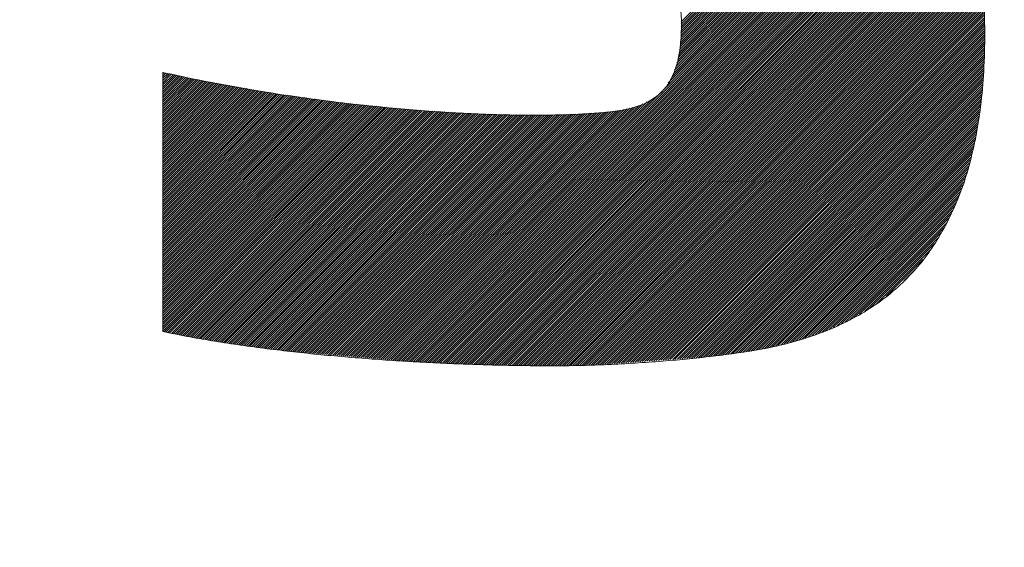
# Model space of a CAD drawing. Header units: millimetres. Extents: x 0 to 1300, y 0 to 891.
# Tile 73 of 141: x 190.83 to 194.86, y 596.82 to 598.98. Entities that reach past the tile are written whole.
import ezdxf

# ---------------------------------------------------------------- set-up
doc = ezdxf.new("R2010")
doc.units = ezdxf.units.MM
doc.header["$LTSCALE"] = 0.545669
doc.layers.add('NoLayerName_001', color=7, linetype='Continuous')
doc.layers.add('NoLayerName_002', color=7, linetype='Continuous')

# ---------------------------------------------------------------- blocks, each defined once
blk = doc.blocks.new('JZB_0007')
at = {"layer": 'NoLayerName_002', "color": 7, "linetype": 'Continuous', "lineweight": 25}
for p, q in [((22.9647, 2.2961), (22.0384, 1.3698)), ((22.9603, 2.3006), (22.0387, 1.379)), ((22.9559, 2.3051), (22.0389, 1.3882)), ((22.9515, 2.3097), (22.0392, 1.3973)), ((22.9471, 2.3142), (22.0394, 1.4065)), ((22.9982, 2.2584), (22.0319, 1.292)), ((22.9943, 2.2633), (22.0335, 1.3026)), ((22.9903, 2.2683), (22.0352, 1.3132)), ((22.9864, 2.2732), (22.0369, 1.3237)), ((22.9823, 2.278), (22.0374, 1.3332)), ((22.9779, 2.2826), (22.0377, 1.3423)), ((22.9735, 2.2871), (22.0379, 1.3515)), ((22.9691, 2.2916), (22.0382, 1.3607)), ((23.0338, 2.2138), (22.0021, 1.182)), ((23.0299, 2.2188), (22.007, 1.1959)), ((23.0259, 2.2237), (22.0119, 1.2097)), ((23.022, 2.2287), (22.0168, 1.2235)), ((23.018, 2.2336), (22.0218, 1.2374)), ((23.0141, 2.2386), (22.0252, 1.2498)), ((23.0101, 2.2435), (22.0269, 1.2603)), ((23.0062, 2.2485), (22.0286, 1.2709)), ((23.0022, 2.2534), (22.0302, 1.2815)), ((23.0457, 2.199), (20.8693, 0.0225)), ((23.0494, 2.1938), (20.8775, 0.0219)), ((23.0527, 2.1882), (20.8857, 0.0212)), ((23.056, 2.1826), (20.894, 0.0205)), ((23.0593, 2.1769), (20.9022, 0.0198)), ((23.0418, 2.2039), (21.9681, 1.1303)), ((23.0378, 2.2089), (21.9863, 1.1574)), ((23.0626, 2.1713), (20.9104, 0.0191)), ((23.0659, 2.1657), (20.9186, 0.0184)), ((23.0692, 2.1601), (20.9269, 0.0178)), ((23.0725, 2.1545), (20.9353, 0.0173)), ((23.0758, 2.1489), (20.9438, 0.0169)), ((23.0791, 2.1432), (20.9523, 0.0165)), ((23.0824, 2.1376), (20.9608, 0.0161)), ((23.0857, 2.132), (20.9693, 0.0157)), ((23.089, 2.1264), (20.9778, 0.0153)), ((23.0923, 2.1208), (20.9863, 0.0149)), ((23.0955, 2.1152), (20.9948, 0.0145)), ((23.0988, 2.1095), (21.0033, 0.0141)), ((23.1021, 2.1039), (21.0119, 0.0137)), ((23.1054, 2.0983), (21.0204, 0.0133)), ((23.1087, 2.0927), (21.0289, 0.0129)), ((23.112, 2.0871), (21.0374, 0.0125)), ((23.1153, 2.0815), (21.0459, 0.0121)), ((23.1186, 2.0759), (21.0544, 0.0117)), ((23.1219, 2.0702), (21.0629, 0.0113)), ((23.1252, 2.0646), (21.0714, 0.0108)), ((23.1285, 2.059), (21.0799, 0.0104)), ((23.1318, 2.0534), (21.0884, 0.01)), ((23.1351, 2.0478), (21.0969, 0.0096)), ((23.1383, 2.0422), (21.1054, 0.0092)), ((23.1416, 2.0365), (21.1139, 0.0088)), ((23.1449, 2.0309), (21.1224, 0.0084)), ((23.1482, 2.0253), (21.131, 0.008)), ((23.1515, 2.0197), (21.1395, 0.0076)), ((23.1539, 2.0132), (21.148, 0.0072)), ((23.1563, 2.0067), (21.1565, 0.0068)), ((23.1587, 2.0002), (21.1651, 0.0065)), ((23.1611, 1.9936), (21.1738, 0.0063)), ((23.1635, 1.9871), (21.1825, 0.0061)), ((23.1659, 1.9806), (21.1911, 0.0059)), ((23.1683, 1.9741), (21.1998, 0.0057)), ((23.1706, 1.9675), (21.2085, 0.0054)), ((23.173, 1.961), (21.2172, 0.0052)), ((23.1754, 1.9545), (21.2259, 0.005)), ((23.1778, 1.948), (21.2346, 0.0048)), ((23.1802, 1.9415), (21.2433, 0.0045)), ((23.1826, 1.9349), (21.252, 0.0043)), ((23.185, 1.9284), (21.2606, 0.0041)), ((23.1873, 1.9219), (21.2693, 0.0039)), ((23.1897, 1.9154), (21.278, 0.0037)), ((23.1921, 1.9089), (21.2867, 0.0034)), ((23.1945, 1.9023), (21.2954, 0.0032)), ((23.1969, 1.8958), (21.3041, 0.003)), ((23.1993, 1.8893), (21.3128, 0.0028)), ((23.2017, 1.8828), (21.3214, 0.0025)), ((23.2041, 1.8763), (21.3301, 0.0023)), ((23.2064, 1.8697), (21.3388, 0.0021)), ((23.2088, 1.8632), (21.3475, 0.0019)), ((23.2112, 1.8567), (21.3562, 0.0017)), ((23.2136, 1.8502), (21.3649, 0.0014)), ((23.216, 1.8436), (21.3736, 0.0012)), ((23.2184, 1.8371), (21.3823, 0.001)), ((23.2208, 1.8306), (21.3911, 0.0009)), ((23.223, 1.8239), (21.3999, 0.0009)), ((23.2245, 1.8165), (21.4088, 0.0008)), ((23.226, 1.8091), (21.4176, 0.0007)), ((23.2274, 1.8016), (21.4264, 0.0006)), ((23.2289, 1.7942), (21.4352, 0.0005)), ((23.2304, 1.7868), (21.4441, 0.0004)), ((23.2318, 1.7793), (21.4529, 0.0004)), ((23.2333, 1.7719), (21.4617, 0.0003)), ((23.2348, 1.7644), (21.4705, 0.0002)), ((23.2363, 1.757), (21.4794, 0.0001)), ((23.2377, 1.7496), (21.4882, 0)), ((23.2392, 1.7421), (21.4971, 0)), ((23.2407, 1.7347), (21.506, 0)), ((23.2421, 1.7273), (21.5149, 0)), ((23.2436, 1.7198), (21.5238, 0)), ((23.2451, 1.7124), (21.5327, 0)), ((23.2466, 1.7049), (21.5417, 0.0001)), ((23.248, 1.6975), (21.5506, 0.0001)), ((23.2495, 1.6901), (21.5597, 0.0002)), ((23.251, 1.6826), (21.5688, 0.0004)), ((23.2524, 1.6752), (21.5779, 0.0006)), ((23.2539, 1.6678), (21.5869, 0.0008)), ((23.2554, 1.6603), (21.596, 0.001)), ((23.2568, 1.6529), (21.6051, 0.0012)), ((23.2583, 1.6454), (21.6142, 0.0013)), ((23.2598, 1.638), (21.6233, 0.0015)), ((23.2613, 1.6306), (21.6324, 0.0017)), ((23.2627, 1.6231), (21.6415, 0.0019)), ((23.2642, 1.6157), (21.6506, 0.0021)), ((23.265, 1.6076), (21.6597, 0.0022)), ((23.2656, 1.5993), (21.6691, 0.0028)), ((23.2661, 1.5909), (21.6787, 0.0034)), ((23.2667, 1.5825), (21.6882, 0.0041)), ((23.2673, 1.5742), (21.6978, 0.0048)), ((23.2678, 1.5658), (21.7074, 0.0054)), ((23.2684, 1.5575), (21.717, 0.0061)), ((23.2689, 1.5491), (21.7265, 0.0067)), ((23.2695, 1.5408), (21.7361, 0.0074)), ((23.27, 1.5324), (21.7457, 0.0081)), ((23.2706, 1.5241), (21.7552, 0.0087)), ((23.2711, 1.5157), (21.7648, 0.0094)), ((23.2717, 1.5074), (21.7744, 0.0101)), ((23.2723, 1.499), (21.784, 0.0107)), ((23.2728, 1.4907), (21.7935, 0.0114)), ((23.2734, 1.4823), (21.8031, 0.0121)), ((23.2739, 1.474), (21.8127, 0.0127)), ((23.2745, 1.4656), (21.8223, 0.0134)), ((23.275, 1.4573), (21.8318, 0.0141)), ((23.2756, 1.4489), (21.8414, 0.0147)), ((23.2761, 1.4406), (21.851, 0.0154)), ((23.2767, 1.4322), (21.8606, 0.0161)), ((23.2773, 1.4238), (21.8701, 0.0167)), ((23.2778, 1.4155), (21.8797, 0.0174)), ((23.2784, 1.4071), (21.8893, 0.0181)), ((23.2789, 1.3988), (21.8988, 0.0187)), ((23.2795, 1.3904), (21.9084, 0.0194)), ((23.2798, 1.3818), (21.918, 0.02)), ((23.2798, 1.373), (21.9276, 0.0207)), ((23.2799, 1.3641), (21.9371, 0.0214)), ((23.2799, 1.3552), (21.9467, 0.022)), ((23.2798, 1.3462), (21.9563, 0.0227)), ((23.2797, 1.3373), (21.9659, 0.0234)), ((23.2797, 1.3283), (21.9754, 0.024)), ((23.2796, 1.3193), (21.985, 0.0247)), ((23.2794, 1.3102), (21.9946, 0.0254)), ((23.2792, 1.301), (22.0042, 0.026)), ((23.2789, 1.2918), (22.0137, 0.0267)), ((23.2786, 1.2827), (22.0233, 0.0274)), ((23.2783, 1.2735), (22.0329, 0.028)), ((23.278, 1.2643), (22.0425, 0.0287)), ((23.2777, 1.2551), (22.052, 0.0294)), ((23.2775, 1.2459), (22.0616, 0.03)), ((23.2772, 1.2367), (22.0712, 0.0307)), ((23.2766, 1.2273), (22.0807, 0.0314)), ((23.2759, 1.2176), (22.0903, 0.032)), ((23.2751, 1.2079), (22.0999, 0.0327)), ((19.9253, 1.1987), (19.9201, 1.1936)), ((19.9326, 1.1971), (19.9201, 1.1847)), ((19.9398, 1.1955), (19.9201, 1.1758)), ((19.9472, 1.1939), (19.9201, 1.1669)), ((19.9545, 1.1923), (19.9201, 1.1579)), ((19.9618, 1.1907), (19.9201, 1.149)), ((19.9691, 1.1891), (19.9201, 1.1401)), ((19.9764, 1.1875), (19.9201, 1.1312)), ((19.9838, 1.186), (19.9201, 1.1223)), ((19.9911, 1.1844), (19.9201, 1.1134)), ((19.9985, 1.1829), (19.9201, 1.1045)), ((20.0059, 1.1813), (19.9201, 1.0956)), ((20.0133, 1.1798), (19.9201, 1.0867)), ((20.0206, 1.1783), (19.9201, 1.0777)), ((20.028, 1.1767), (19.9201, 1.0688)), ((20.0354, 1.1752), (19.9201, 1.0599)), ((20.0427, 1.1737), (19.9201, 1.051)), ((20.0501, 1.1721), (19.9201, 1.0421)), ((20.0575, 1.1706), (19.9201, 1.0332)), ((20.0651, 1.1693), (19.9201, 1.0243)), ((20.0726, 1.1679), (19.9201, 1.0154)), ((23.2744, 1.1982), (22.1095, 0.0333)), ((23.2736, 1.1886), (22.119, 0.034)), ((23.2728, 1.1789), (22.1286, 0.0347)), ((23.2721, 1.1692), (22.1388, 0.0359)), ((20.1708, 1.1502), (19.92, 0.8995)), ((20.1783, 1.1489), (19.92, 0.8906)), ((20.1859, 1.1475), (19.92, 0.8817)), ((20.1934, 1.1462), (19.92, 0.8728)), ((20.201, 1.1448), (19.92, 0.8639)), ((20.2085, 1.1434), (19.92, 0.855)), ((20.2161, 1.1421), (19.92, 0.8461)), ((20.2236, 1.1407), (19.92, 0.8371)), ((20.2312, 1.1394), (19.92, 0.8282)), ((20.2387, 1.138), (19.92, 0.8193)), ((20.2463, 1.1366), (19.92, 0.8104)), ((20.2538, 1.1353), (19.92, 0.8015)), ((20.2614, 1.1339), (19.92, 0.7926)), ((20.2689, 1.1326), (19.92, 0.7837)), ((20.2765, 1.1312), (19.92, 0.7748)), ((20.284, 1.1299), (19.92, 0.7659)), ((20.2916, 1.1285), (19.92, 0.7569)), ((20.2991, 1.1271), (19.92, 0.748)), ((20.0802, 1.1665), (19.9201, 1.0065)), ((20.0877, 1.1652), (19.9201, 0.9975)), ((20.0953, 1.1638), (19.9201, 0.9886)), ((20.1028, 1.1625), (19.9201, 0.9797)), ((20.1104, 1.1611), (19.9201, 0.9708)), ((20.1179, 1.1598), (19.9201, 0.9619)), ((20.1255, 1.1584), (19.9201, 0.953)), ((20.133, 1.157), (19.9201, 0.9441)), ((20.1406, 1.1557), (19.9201, 0.9352)), ((20.1481, 1.1543), (19.9201, 0.9263)), ((20.1557, 1.153), (19.9201, 0.9173)), ((20.1632, 1.1516), (19.9201, 0.9084)), ((23.2713, 1.1595), (22.1489, 0.0372)), ((23.2705, 1.1499), (22.1591, 0.0384)), ((23.2698, 1.1402), (22.1692, 0.0396)), ((23.269, 1.1305), (22.1793, 0.0409)), ((20.4456, 1.1043), (19.9199, 0.5787)), ((20.4534, 1.1032), (19.9199, 0.5698)), ((20.4612, 1.1022), (19.9199, 0.5609)), ((20.469, 1.1011), (19.9199, 0.552)), ((20.4769, 1.1), (19.9199, 0.5431)), ((20.4847, 1.0989), (19.9199, 0.5342)), ((20.4925, 1.0978), (19.9199, 0.5253)), ((20.5003, 1.0967), (19.9199, 0.5163)), ((20.5082, 1.0957), (19.9199, 0.5074)), ((20.516, 1.0946), (19.9199, 0.4985)), ((20.5238, 1.0935), (19.9199, 0.4896)), ((20.5316, 1.0924), (19.9199, 0.4807)), ((20.5395, 1.0913), (19.9199, 0.4718)), ((20.5473, 1.0902), (19.9199, 0.4629)), ((20.5551, 1.0892), (19.9199, 0.454)), ((20.5629, 1.0881), (19.9199, 0.4451)), ((20.5708, 1.087), (19.9199, 0.4361)), ((20.3067, 1.1258), (19.92, 0.7391)), ((20.3142, 1.1244), (19.92, 0.7302)), ((20.3218, 1.1231), (19.92, 0.7213)), ((20.3293, 1.1217), (19.92, 0.7124)), ((20.3368, 1.1203), (19.92, 0.7035)), ((20.3444, 1.119), (19.92, 0.6946)), ((20.3519, 1.1176), (19.92, 0.6857)), ((20.3595, 1.1163), (19.92, 0.6767)), ((20.3673, 1.1152), (19.92, 0.6678)), ((20.3751, 1.1141), (19.92, 0.6589)), ((20.383, 1.113), (19.92, 0.65)), ((20.3908, 1.1119), (19.92, 0.6411)), ((20.3986, 1.1108), (19.92, 0.6322)), ((20.4064, 1.1097), (19.92, 0.6233)), ((20.4143, 1.1087), (19.92, 0.6144)), ((20.4221, 1.1076), (19.92, 0.6055)), ((20.4299, 1.1065), (19.92, 0.5965)), ((20.4377, 1.1054), (19.92, 0.5876)), ((21.916, 1.087), (20.8528, 0.0239)), ((21.9616, 1.1237), (20.8611, 0.0232)), ((23.2682, 1.1209), (22.1895, 0.0421)), ((23.2675, 1.1112), (22.1996, 0.0433)), ((23.2667, 1.1015), (22.2097, 0.0445)), ((23.266, 1.0918), (22.2199, 0.0458)), ((20.7297, 1.0677), (19.9198, 0.2579)), ((20.7378, 1.0669), (19.9198, 0.249)), ((20.7459, 1.0661), (19.9198, 0.2401)), ((20.754, 1.0653), (19.9198, 0.2312)), ((20.7621, 1.0645), (19.9198, 0.2223)), ((20.7702, 1.0637), (19.9198, 0.2134)), ((20.7783, 1.0629), (19.9198, 0.2044)), ((20.7864, 1.0621), (19.9198, 0.1955)), ((20.7945, 1.0613), (19.9198, 0.1866)), ((20.8026, 1.0604), (19.9198, 0.1777)), ((20.8107, 1.0596), (19.9198, 0.1688)), ((20.8188, 1.0588), (19.9198, 0.1599)), ((20.8269, 1.058), (19.9198, 0.151)), ((20.8349, 1.0572), (19.9198, 0.1421)), ((20.5786, 1.0859), (19.9199, 0.4272)), ((20.5864, 1.0848), (19.9199, 0.4183)), ((20.5942, 1.0838), (19.9199, 0.4094)), ((20.6021, 1.0827), (19.9199, 0.4005)), ((20.6099, 1.0816), (19.9199, 0.3916)), ((20.6177, 1.0805), (19.9199, 0.3827)), ((20.6255, 1.0794), (19.9199, 0.3738)), ((20.6334, 1.0783), (19.9199, 0.3649)), ((20.6412, 1.0773), (19.9199, 0.3559)), ((20.649, 1.0762), (19.9199, 0.347)), ((20.6568, 1.0751), (19.9199, 0.3381)), ((20.6649, 1.0742), (19.9199, 0.3292)), ((20.673, 1.0734), (19.9199, 0.3203)), ((20.6811, 1.0726), (19.9199, 0.3114)), ((20.6892, 1.0718), (19.9199, 0.3025)), ((20.6973, 1.071), (19.9199, 0.2936)), ((20.7054, 1.0702), (19.9199, 0.2847)), ((20.7135, 1.0694), (19.9199, 0.2757)), ((20.7216, 1.0685), (19.9199, 0.2668)), ((20.843, 1.0564), (19.9255, 0.1388)), ((20.8511, 1.0556), (19.9328, 0.1373)), ((20.8592, 1.0548), (19.9402, 0.1358)), ((20.8673, 1.054), (19.9476, 0.1343)), ((20.8754, 1.0532), (19.955, 0.1327)), ((20.8835, 1.0524), (19.9624, 0.1313)), ((20.8916, 1.0515), (19.9699, 0.1298)), ((20.8997, 1.0507), (19.9774, 0.1284)), ((20.9078, 1.0499), (19.9848, 0.1269)), ((20.9159, 1.0491), (19.9923, 0.1255)), ((20.924, 1.0483), (19.9998, 0.124)), ((20.9321, 1.0475), (20.0072, 0.1226)), ((20.9402, 1.0467), (20.0148, 0.1212)), ((21.8059, 1.0483), (20.7871, 0.0294)), ((21.8176, 1.051), (20.7953, 0.0287)), ((21.8293, 1.0538), (20.8035, 0.028)), ((21.841, 1.0566), (20.8117, 0.0273)), ((21.8527, 1.0594), (20.8199, 0.0266)), ((21.8661, 1.0639), (20.8282, 0.026)), ((21.8827, 1.0716), (20.8364, 0.0253)), ((21.8994, 1.0793), (20.8446, 0.0246)), ((23.2652, 1.0822), (22.23, 0.047)), ((23.2639, 1.072), (22.2402, 0.0483)), ((23.2623, 1.0615), (22.2506, 0.0497)), ((23.2607, 1.051), (22.2609, 0.0512)), ((20.9485, 1.046), (20.0224, 0.1199)), ((20.9569, 1.0455), (20.03, 0.1187)), ((20.9653, 1.045), (20.0377, 0.1174)), ((20.9736, 1.0445), (20.0453, 0.1162)), ((20.982, 1.0439), (20.053, 0.1149)), ((20.9904, 1.0434), (20.0606, 0.1136)), ((20.9988, 1.0429), (20.0683, 0.1124)), ((21.0072, 1.0424), (20.0759, 0.1111)), ((21.0156, 1.0419), (20.0836, 0.1098)), ((21.024, 1.0413), (20.0912, 0.1086)), ((21.0324, 1.0408), (20.0989, 0.1073)), ((21.0408, 1.0403), (20.1065, 0.1061)), ((21.0491, 1.0398), (20.1142, 0.1048)), ((21.0575, 1.0393), (20.1218, 0.1035)), ((21.0659, 1.0387), (20.1295, 0.1023)), ((21.0743, 1.0382), (20.1371, 0.101)), ((21.0827, 1.0377), (20.1447, 0.0998)), ((21.0911, 1.0372), (20.1524, 0.0985)), ((21.0995, 1.0367), (20.16, 0.0972)), ((21.1079, 1.0361), (20.1677, 0.096)), ((21.1163, 1.0356), (20.1753, 0.0947)), ((21.1246, 1.0351), (20.183, 0.0934)), ((21.133, 1.0346), (20.1906, 0.0922)), ((21.1414, 1.0341), (20.1983, 0.0909)), ((21.1498, 1.0335), (20.2059, 0.0897)), ((21.1582, 1.033), (20.2136, 0.0884)), ((21.1666, 1.0325), (20.2212, 0.0871)), ((21.175, 1.032), (20.2289, 0.0859)), ((21.1834, 1.0315), (20.2367, 0.0849)), ((21.1918, 1.0309), (20.2447, 0.0839)), ((21.2001, 1.0304), (20.2526, 0.0828)), ((21.2085, 1.0299), (20.2605, 0.0818)), ((21.2172, 1.0297), (20.2684, 0.0808)), ((21.2259, 1.0295), (20.2763, 0.0798)), ((21.2347, 1.0293), (20.2842, 0.0788)), ((21.2434, 1.0291), (20.2921, 0.0778)), ((21.2521, 1.029), (20.3, 0.0768)), ((21.2608, 1.0288), (20.3079, 0.0758)), ((21.2696, 1.0286), (20.3158, 0.0748)), ((21.2783, 1.0284), (20.3237, 0.0738)), ((21.287, 1.0282), (20.3316, 0.0728)), ((21.2957, 1.028), (20.3395, 0.0718)), ((21.3045, 1.0279), (20.3474, 0.0708)), ((21.3132, 1.0277), (20.3553, 0.0698)), ((21.3219, 1.0275), (20.3632, 0.0688)), ((21.3306, 1.0273), (20.3711, 0.0678)), ((21.3394, 1.0271), (20.379, 0.0668)), ((21.3481, 1.0269), (20.387, 0.0658)), ((21.3568, 1.0268), (20.3949, 0.0648)), ((21.3655, 1.0266), (20.4028, 0.0638)), ((21.3743, 1.0264), (20.4107, 0.0628)), ((21.383, 1.0262), (20.4186, 0.0618)), ((21.3917, 1.026), (20.4265, 0.0608)), ((21.4004, 1.0258), (20.4344, 0.0598)), ((21.4092, 1.0257), (20.4423, 0.0588)), ((21.4179, 1.0255), (20.4502, 0.0578)), ((21.4266, 1.0253), (20.4581, 0.0568)), ((21.4353, 1.0251), (20.4663, 0.0561)), ((21.4441, 1.0249), (20.4745, 0.0554)), ((21.453, 1.025), (20.4828, 0.0547)), ((21.4621, 1.0251), (20.491, 0.054)), ((21.4711, 1.0252), (20.4992, 0.0533)), ((21.4802, 1.0254), (20.5074, 0.0526)), ((21.4892, 1.0255), (20.5156, 0.052)), ((21.4982, 1.0256), (20.5239, 0.0513)), ((21.5073, 1.0258), (20.5321, 0.0506)), ((21.5163, 1.0259), (20.5403, 0.0499)), ((21.5254, 1.026), (20.5485, 0.0492)), ((21.5344, 1.0262), (20.5568, 0.0485)), ((21.5435, 1.0263), (20.565, 0.0479)), ((21.5525, 1.0265), (20.5732, 0.0472)), ((21.5618, 1.0269), (20.5814, 0.0465)), ((21.5711, 1.0273), (20.5897, 0.0458)), ((21.5804, 1.0277), (20.5979, 0.0451)), ((21.5898, 1.0281), (20.6061, 0.0444)), ((21.5991, 1.0285), (20.6143, 0.0437)), ((21.6084, 1.0289), (20.6226, 0.0431)), ((21.6177, 1.0293), (20.6308, 0.0424)), ((21.627, 1.0297), (20.639, 0.0417)), ((21.6363, 1.0301), (20.6472, 0.041)), ((21.6456, 1.0305), (20.6555, 0.0403)), ((21.6552, 1.0312), (20.6637, 0.0396)), ((21.6649, 1.0319), (20.6719, 0.039)), ((21.6745, 1.0327), (20.6801, 0.0383)), ((21.6842, 1.0334), (20.6884, 0.0376)), ((21.6939, 1.0342), (20.6966, 0.0369)), ((21.7035, 1.035), (20.7048, 0.0362)), ((21.7132, 1.0357), (20.713, 0.0355)), ((21.7229, 1.0365), (20.7213, 0.0349)), ((21.7325, 1.0372), (20.7295, 0.0342)), ((21.7425, 1.0383), (20.7377, 0.0335)), ((21.7525, 1.0394), (20.7459, 0.0328)), ((21.7625, 1.0405), (20.7542, 0.0321)), ((21.7727, 1.0418), (20.7624, 0.0314)), ((21.7831, 1.0432), (20.7706, 0.0308)), ((21.7942, 1.0455), (20.7788, 0.0301)), ((23.2591, 1.0405), (22.2713, 0.0527)), ((23.2575, 1.03), (22.2817, 0.0541)), ((23.2559, 1.0195), (22.2921, 0.0556)), ((23.2543, 1.0089), (22.3026, 0.0572)), ((23.2527, 0.9984), (22.3131, 0.0588)), ((23.2511, 0.9879), (22.3238, 0.0606)), ((23.2495, 0.9774), (22.3346, 0.0625)), ((23.2479, 0.9669), (22.3454, 0.0644)), ((23.2463, 0.9564), (22.3562, 0.0663)), ((23.2447, 0.9459), (22.367, 0.0682)), ((23.243, 0.9353), (22.3778, 0.0701)), ((23.2403, 0.9236), (22.3894, 0.0727)), ((23.2375, 0.9119), (22.401, 0.0755)), ((23.2347, 0.9002), (22.4127, 0.0783)), ((23.2319, 0.8886), (22.4244, 0.081)), ((23.2291, 0.8769), (22.4361, 0.0838)), ((23.2264, 0.8652), (22.4477, 0.0865)), ((23.2236, 0.8535), (22.4594, 0.0893)), ((23.2208, 0.8418), (22.4711, 0.0921)), ((23.218, 0.8301), (22.4828, 0.0948)), ((23.2153, 0.8184), (22.4944, 0.0976)), ((23.2125, 0.8067), (22.5063, 0.1005)), ((23.2081, 0.7935), (22.5196, 0.105)), ((23.2035, 0.78), (22.533, 0.1095)), ((23.199, 0.7665), (22.5464, 0.114)), ((23.1944, 0.753), (22.5598, 0.1184)), ((23.1898, 0.7396), (22.5732, 0.1229)), ((23.1853, 0.7261), (22.5866, 0.1274)), ((23.1807, 0.7126), (22.5999, 0.1319)), ((23.1761, 0.6991), (22.6133, 0.1363)), ((23.1716, 0.6857), (22.6278, 0.1419)), ((23.164, 0.6692), (22.6441, 0.1492)), ((23.1564, 0.6527), (22.6603, 0.1566)), ((23.1488, 0.6362), (22.6765, 0.1639)), ((23.1412, 0.6197), (22.6928, 0.1712)), ((23.1336, 0.6032), (22.709, 0.1785)), ((23.1261, 0.5867), (22.7252, 0.1859)), ((23.1161, 0.5678), (22.746, 0.1977)), ((23.1023, 0.5452), (22.7679, 0.2107)), ((23.0886, 0.5225), (22.7898, 0.2237)), ((23.0749, 0.4999), (22.8117, 0.2367)), ((23.0602, 0.4763), (22.8392, 0.2553)), ((23.0275, 0.4347), (22.8776, 0.2848)), ((22.9947, 0.393), (22.9494, 0.3477))]:
    blk.add_line(p, q, dxfattribs=at)
at = {"layer": 'NoLayerName_002', "color": 7, "linetype": 'Continuous', "lineweight": 13}
for points, knots in [([(23.1263, 0.5859), (23.1419, 0.6206), (23.1766, 0.6906), (23.2138, 0.8055), (23.2438, 0.9296), (23.2648, 1.064), (23.2773, 1.2085), (23.281, 1.3452), (23.2782, 1.4694), (23.27, 1.5766), (23.2559, 1.6804), (23.2355, 1.7806), (23.2087, 1.877), (23.175, 1.9696), (23.1342, 2.0582), (23.0861, 2.1425), (23.0302, 2.2225), (22.9664, 2.298), (22.8943, 2.3688), (22.8138, 2.4348), (22.7244, 2.4956), (22.6262, 2.5518), (22.1858, 2.7515), (21.7545, 2.9261), (21.3471, 3.1027), (21.2974, 3.1254), (21.2517, 3.1476), (21.2101, 3.1696), (21.1724, 3.1916), (21.1386, 3.2141), (21.1086, 3.2372), (21.0824, 3.2612), (21.0598, 3.2866), (21.0409, 3.3136), (21.0256, 3.3424), (21.0139, 3.3733), (21.0057, 3.4065), (21.0009, 3.4424), (20.9996, 3.4826), (21.0004, 3.525), (21.0032, 3.5545), (21.0043, 3.5686)], [0, 0, 0, 0, 0.114045, 0.23407, 0.361304, 0.496822, 0.641553, 0.796296, 0.906755, 1.014157, 1.118719, 1.220741, 1.320612, 1.418821, 1.515957, 1.61271, 1.709859, 1.808261, 1.908825, 2.012488, 2.120195, 2.232872, 2.351411, 3.569998, 3.628797, 3.683439, 3.734133, 3.781114, 3.824649, 3.865056, 3.902719, 3.938102, 3.971761, 4.004352, 4.036609, 4.069312, 4.103241, 4.139132, 4.177649, 4.223805, 4.266361, 4.266361, 4.266361, 4.266361]), ([(20.5201, 2.2803), (20.8934, 2.1202), (21.2852, 1.9534), (21.6928, 1.7773), (21.7426, 1.7545), (21.7882, 1.7323), (21.8299, 1.7102), (21.8676, 1.688), (21.9014, 1.6655), (21.9314, 1.6423), (21.9577, 1.6182), (21.9802, 1.5927), (21.9991, 1.5658), (22.0144, 1.537), (22.0262, 1.5062), (22.0344, 1.473), (22.0392, 1.4374), (22.0406, 1.3973), (22.0394, 1.3548), (22.0363, 1.3121), (22.0309, 1.273), (22.0231, 1.2373), (22.0128, 1.205), (22, 1.1758), (21.9846, 1.1498), (21.9664, 1.1268), (21.9455, 1.1066), (21.9217, 1.0893), (21.8951, 1.0746), (21.8656, 1.0625), (21.8332, 1.0527), (21.7977, 1.0451), (21.7473, 1.0381), (21.6797, 1.0323), (21.5928, 1.0274), (21.4968, 1.0249), (21.3926, 1.0247), (21.2807, 1.0269), (21.1622, 1.0317), (21.0376, 1.0388), (20.9528, 1.0459), (20.9095, 1.0492)], [0, 0, 0, 0, 1.218572, 1.277383, 1.332053, 1.38279, 1.429824, 1.473422, 1.513897, 1.55163, 1.587076, 1.620787, 1.653404, 1.685652, 1.718296, 1.752107, 1.787809, 1.826058, 1.872431, 1.915154, 1.95451, 1.99084, 2.024547, 2.05611, 2.086088, 2.115106, 2.143833, 2.172939, 2.203053, 2.234732, 2.268444, 2.304573, 2.343425, 2.420973, 2.508211, 2.604445, 2.708961, 2.821034, 2.939933, 3.064923, 3.195271, 3.195271, 3.195271, 3.195271]), ([(20.9095, 1.0492), (20.8647, 1.0534), (20.7738, 1.0614), (20.636, 1.0772), (20.4954, 1.0955), (20.3527, 1.1168), (20.2088, 1.1413), (20.0643, 1.1684), (19.9683, 1.1896), (19.9201, 1.1999)], [0, 0, 0, 0, 0.134973, 0.273841, 0.415879, 0.560368, 0.706596, 0.853861, 1.001473, 1.001473, 1.001473, 1.001473]), ([(19.9198, 0.14), (19.9525, 0.1335), (20.0189, 0.1198), (20.1205, 0.1023), (20.2253, 0.0861), (20.3326, 0.0714), (20.4418, 0.0583), (20.5525, 0.0466), (20.664, 0.0364), (20.7758, 0.0275), (20.8873, 0.0199), (20.998, 0.0136), (21.1072, 0.0085), (21.2144, 0.0047), (21.3191, 0.0019), (21.4206, 0.0004), (21.5036, -0.0002), (21.5696, 0.0002), (21.6204, 0.0011), (21.6728, 0.0025), (21.7265, 0.0045), (21.7812, 0.0071), (21.8367, 0.0102), (21.8925, 0.0138), (21.9485, 0.0179), (22.0043, 0.0224), (22.0596, 0.0275), (22.1142, 0.0331), (22.1678, 0.039), (22.2199, 0.0455), (22.2705, 0.0524), (22.3452, 0.0634), (22.4418, 0.082), (22.5576, 0.1143), (22.6648, 0.1549), (22.7637, 0.2042), (22.8539, 0.2623), (22.9357, 0.3293), (23.0085, 0.4058), (23.0739, 0.4909), (23.1078, 0.5545), (23.1263, 0.5859)], [0, 0, 0, 0, 0.09999, 0.203308, 0.30945, 0.417896, 0.528119, 0.639587, 0.751759, 0.864092, 0.97604, 1.087051, 1.196574, 1.304056, 1.408939, 1.510669, 1.608688, 1.657729, 1.708661, 1.761197, 1.815048, 1.869925, 1.925539, 1.981599, 2.037818, 2.093905, 2.149572, 2.20453, 2.258491, 2.31117, 2.362279, 2.411536, 2.537646, 2.657329, 2.771505, 2.881279, 2.987932, 3.092908, 3.197768, 3.304123, 3.413569, 3.413569, 3.413569, 3.413569])]:
    blk.add_open_spline(points, degree=3, knots=knots, dxfattribs=at)
blk.add_open_spline([(19.9201, 1.1999), (19.9201, 1.0232), (19.92, 0.6699), (19.9199, 0.3166), (19.9198, 0.14)], degree=3, dxfattribs=at)

msp = doc.modelspace()

# ---------------------------------------------------------------- linework, layer by layer
at = {"layer": 'NoLayerName_001', "color": 7, "linetype": 'Continuous', "lineweight": 25}
for radius, start, end in [(39.5, 318.330134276, 270), (38, 319.685090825, 271.432543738)]:
    msp.add_arc((187.5, 600), radius, start, end, dxfattribs=at)

# ---------------------------------------------------------------- block references
at = {"layer": 'NoLayerName_001'}
msp.add_blockref('JZB_0007', (171.50004578, 597.55944824), dxfattribs=at)

doc.saveas('drawing.dxf')
